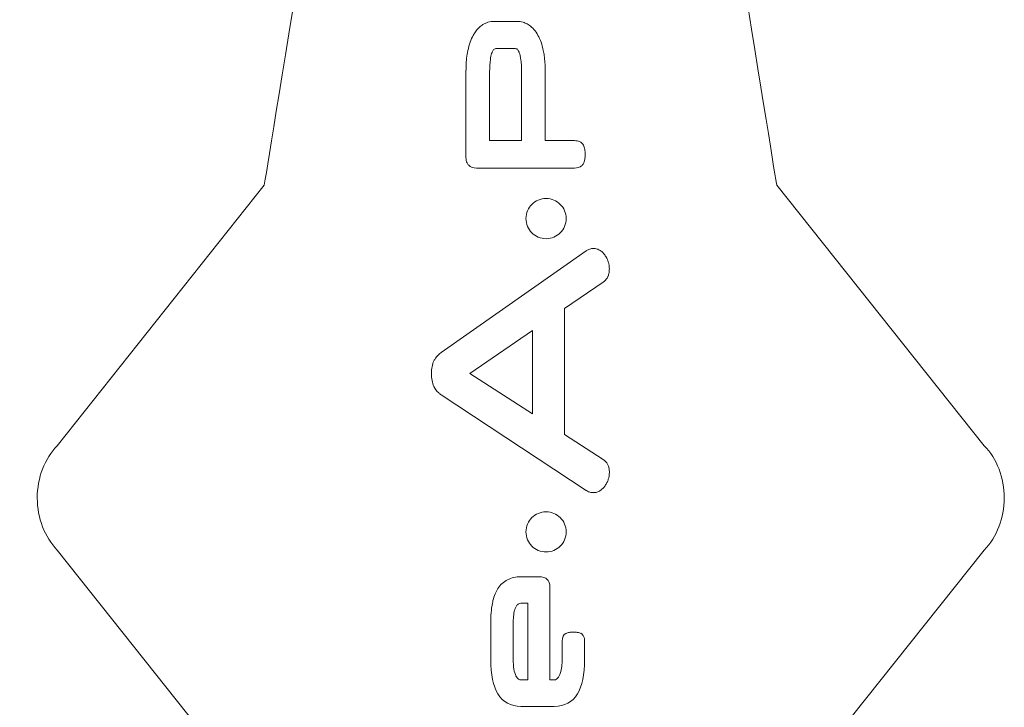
# Model space of a CAD drawing. Header units: inches. Extents: x -5.8 to 5.8, y -5.8 to 5.8.
# Tile 36 of 42: x 4.6 to 5.8, y -0.3 to 0.5. Entities that reach past the tile are written whole.
import ezdxf

# ---------------------------------------------------------------- set-up
doc = ezdxf.new("R2010")
doc.units = ezdxf.units.IN
doc.header["$MEASUREMENT"] = 0
doc.layers.add('VIEW_HATCHES', color=7, linetype='Continuous')

msp = doc.modelspace()

# ---------------------------------------------------------------- linework, layer by layer
at = {"layer": 'VIEW_HATCHES', "color": 4, "lineweight": 5}
for points in [[(2.1138, 0.9065), (2.1138, 0.9065), (0.9333, 1.8903), (0.9333, 1.8903), (0.9333, 1.8903), (0.8749, 1.9389), (0.841, 2.0109), (0.841, 2.0869), (0.841, 2.0869), (0.8409, 2.1629), (0.875, 2.2353), (0.9333, 2.284), (0.9333, 2.284), (0.9333, 2.284), (2.1138, 3.2677), (2.1138, 3.2677), (2.1138, 3.2677), (2.1138, 3.2677), (2.1138, 3.2677), (2.1138, 3.2677), (2.1138, 3.2677), (2.12, 3.2983), (2.4253, 4.8512), (2.5938, 5.6868), (2.5938, 5.6868), (2.6012, 5.7236), (2.6335, 5.75), (2.671, 5.75), (2.671, 5.75), (2.671, 5.75), (3.92, 5.75), (3.92, 5.75), (3.92, 5.75), (3.9575, 5.75), (3.9898, 5.7235), (3.9972, 5.6868), (3.9972, 5.6868), (4.2007, 4.6773), (4.471, 3.2983), (4.4772, 3.2677), (4.4772, 3.2677), (4.4772, 3.2677), (4.4772, 3.2677), (4.4772, 3.2677), (4.4772, 3.2677), (4.4772, 3.2677), (5.6577, 2.284), (5.6577, 2.284), (5.6577, 2.284), (5.7161, 2.2354), (5.7499, 2.1633), (5.75, 2.0874), (5.75, 2.0874), (5.7501, 2.0114), (5.716, 1.939), (5.6577, 1.8903), (5.6577, 1.8903), (5.6577, 1.8903), (4.4772, 0.9065), (4.4772, 0.9065), (4.4772, 0.9065), (4.4772, 0.9065), (4.4772, 0.9065), (4.4772, 0.9065), (4.4772, 0.9065), (4.471, 0.8759), (4.1554, -0.7278), (3.9972, -1.5126), (3.9972, -1.5126), (3.9898, -1.5493), (3.9575, -1.5757), (3.92, -1.5757), (3.92, -1.5757), (3.92, -1.5757), (2.6709, -1.5757), (2.6709, -1.5757), (2.6709, -1.5757), (2.6335, -1.5757), (2.6012, -1.5493), (2.5938, -1.5126), (2.5938, -1.5126), (2.3902, -0.5031), (2.1199, 0.8759), (2.1138, 0.9065), (2.1138, 0.9065), (2.1138, 0.9065), (2.1138, 0.9065), (2.1138, 0.9065)], [(5.4729, 0.3393), (5.4729, 0.3393), (5.7256, 0.0221), (5.7256, 0.0221), (5.7256, 0.0221), (5.7411, 0.0064), (5.75, -0.0168), (5.75, -0.0414), (5.75, -0.0414), (5.75, -0.0659), (5.741, -0.0892), (5.7256, -0.1049), (5.7256, -0.1049), (5.7256, -0.1049), (5.4729, -0.4221), (5.4729, -0.4221), (5.4729, -0.4221), (5.4729, -0.4221), (5.4729, -0.4221), (5.4729, -0.4221), (5.4729, -0.4221), (5.4713, -0.432), (5.3907, -0.9327), (5.3462, -1.2021), (5.3462, -1.2021), (5.3442, -1.214), (5.3357, -1.2225), (5.3258, -1.2225), (5.3258, -1.2225), (5.3258, -1.2225), (4.996, -1.2225), (4.996, -1.2225), (4.996, -1.2225), (4.9861, -1.2225), (4.9776, -1.2139), (4.9756, -1.2021), (4.9756, -1.2021), (4.9219, -0.8766), (4.8505, -0.4319), (4.8489, -0.4221), (4.8489, -0.4221), (4.8489, -0.4221), (4.8489, -0.4221), (4.8489, -0.4221), (4.8489, -0.4221), (4.8489, -0.4221), (4.5968, -0.1049), (4.5968, -0.1049), (4.5968, -0.1049), (4.5814, -0.0892), (4.5725, -0.066), (4.5724, -0.0414), (4.5724, -0.0414), (4.5724, -0.0169), (4.5814, 0.0064), (4.5968, 0.0221), (4.5968, 0.0221), (4.5968, 0.0221), (4.8489, 0.3393), (4.8489, 0.3393), (4.8489, 0.3393), (4.8489, 0.3393), (4.8489, 0.3393), (4.8489, 0.3393), (4.8489, 0.3393), (4.8505, 0.3492), (4.9339, 0.8663), (4.9756, 1.1193), (4.9756, 1.1193), (4.9776, 1.1312), (4.9861, 1.1397), (4.996, 1.1397), (4.996, 1.1397), (4.996, 1.1397), (5.3258, 1.1397), (5.3258, 1.1397), (5.3258, 1.1397), (5.3357, 1.1397), (5.3442, 1.1311), (5.3462, 1.1193), (5.3462, 1.1193), (5.3999, 0.7938), (5.4713, 0.3491), (5.4729, 0.3393), (5.4729, 0.3393), (5.4729, 0.3393), (5.4729, 0.3393), (5.4729, 0.3393)]]:
    msp.add_open_spline(points, degree=3, knots=[0, 0, 0, 0, 0.045455, 0.045455, 0.045455, 0.045455, 0.090909, 0.090909, 0.090909, 0.090909, 0.136364, 0.136364, 0.136364, 0.136364, 0.181818, 0.181818, 0.181818, 0.181818, 0.227273, 0.227273, 0.227273, 0.227273, 0.272727, 0.272727, 0.272727, 0.272727, 0.318182, 0.318182, 0.318182, 0.318182, 0.363636, 0.363636, 0.363636, 0.363636, 0.409091, 0.409091, 0.409091, 0.409091, 0.454545, 0.454545, 0.454545, 0.454545, 0.5, 0.5, 0.5, 0.5, 0.545455, 0.545455, 0.545455, 0.545455, 0.590909, 0.590909, 0.590909, 0.590909, 0.636364, 0.636364, 0.636364, 0.636364, 0.681818, 0.681818, 0.681818, 0.681818, 0.727273, 0.727273, 0.727273, 0.727273, 0.772727, 0.772727, 0.772727, 0.772727, 0.818182, 0.818182, 0.818182, 0.818182, 0.863636, 0.863636, 0.863636, 0.863636, 0.909091, 0.909091, 0.909091, 0.909091, 0.954545, 0.954545, 0.954545, 0.954545, 1, 1, 1, 1], dxfattribs=at)
at = {"layer": 'VIEW_HATCHES', "color": 3, "lineweight": 5}
for points, knots in [([(5.1074, 0.3602), (5.1074, 0.3602), (5.1074, 0.3602), (5.1074, 0.3602), (5.1074, 0.3602), (5.1074, 0.3602), (5.1074, 0.3602), (5.1074, 0.3602), (5.1074, 0.3602), (5.1034, 0.3602), (5.1002, 0.3614), (5.0979, 0.3637), (5.0979, 0.3637), (5.0971, 0.3645), (5.0965, 0.3655), (5.096, 0.3665), (5.096, 0.3665), (5.095, 0.3684), (5.0945, 0.3707), (5.0945, 0.3733), (5.0945, 0.3733), (5.0945, 0.3733), (5.0945, 0.4796), (5.0945, 0.4796), (5.0945, 0.4796), (5.0945, 0.4796), (5.0945, 0.4796), (5.0945, 0.4796), (5.0945, 0.4796), (5.0945, 0.4796), (5.0946, 0.4796), (5.0946, 0.4796), (5.0946, 0.4796), (5.0946, 0.484), (5.0947, 0.4882), (5.0951, 0.4921), (5.0951, 0.4921), (5.0952, 0.493), (5.0953, 0.4937), (5.0953, 0.494), (5.0953, 0.494), (5.0957, 0.4973), (5.0962, 0.5004), (5.0968, 0.5034), (5.0968, 0.5034), (5.0976, 0.507), (5.0985, 0.5103), (5.0995, 0.5134), (5.0995, 0.5134), (5.1006, 0.5165), (5.1019, 0.5194), (5.1033, 0.5219), (5.1033, 0.5219), (5.1033, 0.5219), (5.1033, 0.5219), (5.1033, 0.5219), (5.1033, 0.5219), (5.1033, 0.5219), (5.1033, 0.5219), (5.1033, 0.5219), (5.1033, 0.5219), (5.1036, 0.5225), (5.1041, 0.5232), (5.1046, 0.5241), (5.1046, 0.5241), (5.1051, 0.5248), (5.1055, 0.5255), (5.1059, 0.5261), (5.1059, 0.5261), (5.1083, 0.5295), (5.1111, 0.5322), (5.1142, 0.5344), (5.1142, 0.5344), (5.1142, 0.5344), (5.1142, 0.5344), (5.1142, 0.5344), (5.1142, 0.5344), (5.1142, 0.5344), (5.1143, 0.5344), (5.1143, 0.5344), (5.1143, 0.5344), (5.1143, 0.5344), (5.1143, 0.5344), (5.1143, 0.5344), (5.1143, 0.5344), (5.1154, 0.5351), (5.1165, 0.5358), (5.1177, 0.5364), (5.1177, 0.5364), (5.1188, 0.5369), (5.12, 0.5374), (5.1213, 0.5378), (5.1213, 0.5378), (5.1239, 0.5386), (5.1265, 0.5389), (5.1292, 0.5389), (5.1292, 0.5389), (5.1292, 0.5389), (5.1563, 0.5389), (5.1563, 0.5389), (5.1563, 0.5389), (5.1563, 0.5389), (5.1564, 0.5389), (5.1564, 0.5389), (5.1564, 0.5389), (5.1564, 0.5389), (5.1564, 0.5389), (5.1564, 0.5389), (5.1564, 0.5389), (5.1591, 0.5389), (5.1617, 0.5385), (5.1642, 0.5378), (5.1642, 0.5378), (5.165, 0.5375), (5.1658, 0.5372), (5.1667, 0.5369), (5.1667, 0.5369), (5.1683, 0.5362), (5.1698, 0.5354), (5.1713, 0.5344), (5.1713, 0.5344), (5.1756, 0.5314), (5.1792, 0.5273), (5.1822, 0.5219), (5.1822, 0.5219), (5.1836, 0.5194), (5.1849, 0.5165), (5.186, 0.5134), (5.186, 0.5134), (5.187, 0.5103), (5.188, 0.507), (5.1887, 0.5034), (5.1887, 0.5034), (5.1887, 0.5034), (5.1887, 0.5034), (5.1887, 0.5034), (5.1887, 0.5034), (5.189, 0.5022), (5.1892, 0.5012), (5.1893, 0.5003), (5.1893, 0.5003), (5.1895, 0.4994), (5.1896, 0.4984), (5.1898, 0.4972), (5.1898, 0.4972), (5.1906, 0.4917), (5.191, 0.4858), (5.191, 0.4796), (5.191, 0.4796), (5.191, 0.4796), (5.191, 0.3937), (5.191, 0.3937), (5.191, 0.3937), (5.191, 0.3937), (5.2266, 0.3937), (5.2266, 0.3937), (5.2266, 0.3937), (5.229, 0.3937), (5.2311, 0.3933), (5.2329, 0.3925), (5.2329, 0.3925), (5.235, 0.3916), (5.2365, 0.3901), (5.2375, 0.3882), (5.2375, 0.3882), (5.2383, 0.3868), (5.2389, 0.3851), (5.2392, 0.383), (5.2392, 0.383), (5.2396, 0.3812), (5.2397, 0.3791), (5.2397, 0.3769), (5.2397, 0.3769), (5.2397, 0.3747), (5.2396, 0.3726), (5.2392, 0.3708), (5.2392, 0.3708), (5.2389, 0.3688), (5.2383, 0.3671), (5.2375, 0.3657), (5.2375, 0.3657), (5.2375, 0.3657), (5.2375, 0.3657), (5.2375, 0.3657), (5.2375, 0.3657), (5.2373, 0.3652), (5.2369, 0.3647), (5.2365, 0.3642), (5.2365, 0.3642), (5.2361, 0.3637), (5.2357, 0.3632), (5.2353, 0.3629), (5.2353, 0.3629), (5.2331, 0.3611), (5.2303, 0.3602), (5.2266, 0.3602), (5.2266, 0.3602), (5.2266, 0.3602), (5.1074, 0.3602), (5.1074, 0.3602)], [0, 0, 0, 0, 0.02, 0.02, 0.02, 0.02, 0.04, 0.04, 0.04, 0.04, 0.06, 0.06, 0.06, 0.06, 0.08, 0.08, 0.08, 0.08, 0.1, 0.1, 0.1, 0.1, 0.12, 0.12, 0.12, 0.12, 0.14, 0.14, 0.14, 0.14, 0.16, 0.16, 0.16, 0.16, 0.18, 0.18, 0.18, 0.18, 0.2, 0.2, 0.2, 0.2, 0.22, 0.22, 0.22, 0.22, 0.24, 0.24, 0.24, 0.24, 0.26, 0.26, 0.26, 0.26, 0.28, 0.28, 0.28, 0.28, 0.3, 0.3, 0.3, 0.3, 0.32, 0.32, 0.32, 0.32, 0.34, 0.34, 0.34, 0.34, 0.36, 0.36, 0.36, 0.36, 0.38, 0.38, 0.38, 0.38, 0.4, 0.4, 0.4, 0.4, 0.42, 0.42, 0.42, 0.42, 0.44, 0.44, 0.44, 0.44, 0.46, 0.46, 0.46, 0.46, 0.48, 0.48, 0.48, 0.48, 0.5, 0.5, 0.5, 0.5, 0.52, 0.52, 0.52, 0.52, 0.54, 0.54, 0.54, 0.54, 0.56, 0.56, 0.56, 0.56, 0.58, 0.58, 0.58, 0.58, 0.6, 0.6, 0.6, 0.6, 0.62, 0.62, 0.62, 0.62, 0.64, 0.64, 0.64, 0.64, 0.66, 0.66, 0.66, 0.66, 0.68, 0.68, 0.68, 0.68, 0.7, 0.7, 0.7, 0.7, 0.72, 0.72, 0.72, 0.72, 0.74, 0.74, 0.74, 0.74, 0.76, 0.76, 0.76, 0.76, 0.78, 0.78, 0.78, 0.78, 0.8, 0.8, 0.8, 0.8, 0.82, 0.82, 0.82, 0.82, 0.84, 0.84, 0.84, 0.84, 0.86, 0.86, 0.86, 0.86, 0.88, 0.88, 0.88, 0.88, 0.9, 0.9, 0.9, 0.9, 0.92, 0.92, 0.92, 0.92, 0.94, 0.94, 0.94, 0.94, 0.96, 0.96, 0.96, 0.96, 0.98, 0.98, 0.98, 0.98, 1, 1, 1, 1]), ([(5.1233, 0.3937), (5.1233, 0.3937), (5.1622, 0.3937), (5.1622, 0.3937), (5.1622, 0.3937), (5.1622, 0.3937), (5.1622, 0.4773), (5.1622, 0.4773), (5.1622, 0.4773), (5.1622, 0.4835), (5.1619, 0.4886), (5.1613, 0.4925), (5.1613, 0.4925), (5.161, 0.4945), (5.1607, 0.4962), (5.1603, 0.4978), (5.1603, 0.4978), (5.1599, 0.4992), (5.1595, 0.5005), (5.1591, 0.5015), (5.1591, 0.5015), (5.1584, 0.5033), (5.1576, 0.5044), (5.1568, 0.5049), (5.1568, 0.5049), (5.1565, 0.5052), (5.1561, 0.5054), (5.1557, 0.5055), (5.1557, 0.5055), (5.1553, 0.5056), (5.1549, 0.5057), (5.1545, 0.5057), (5.1545, 0.5057), (5.1545, 0.5057), (5.131, 0.5057), (5.131, 0.5057), (5.131, 0.5057), (5.1303, 0.5057), (5.1295, 0.5054), (5.1287, 0.5049), (5.1287, 0.5049), (5.1284, 0.5047), (5.128, 0.5043), (5.1277, 0.5039), (5.1277, 0.5039), (5.1273, 0.5033), (5.1268, 0.5025), (5.1264, 0.5016), (5.1264, 0.5016), (5.1264, 0.5016), (5.1264, 0.5016), (5.1264, 0.5016), (5.1264, 0.5016), (5.1264, 0.5016), (5.1264, 0.5015), (5.1264, 0.5015), (5.1264, 0.5015), (5.1264, 0.5015), (5.1264, 0.5015), (5.1264, 0.5015), (5.1264, 0.5015), (5.1264, 0.5015), (5.1264, 0.5015), (5.1264, 0.5015), (5.1264, 0.5015), (5.1264, 0.5015), (5.1264, 0.5015), (5.1264, 0.5015), (5.1264, 0.5015), (5.1264, 0.5015), (5.1264, 0.5015), (5.1264, 0.5015), (5.1264, 0.5015), (5.1263, 0.5013), (5.1262, 0.501), (5.1261, 0.5006), (5.1261, 0.5006), (5.126, 0.5004), (5.1259, 0.5), (5.1257, 0.4996), (5.1257, 0.4996), (5.1257, 0.4996), (5.1257, 0.4996), (5.1257, 0.4996), (5.1257, 0.4996), (5.1251, 0.4977), (5.1246, 0.4953), (5.1242, 0.4925), (5.1242, 0.4925), (5.1236, 0.4886), (5.1233, 0.4835), (5.1233, 0.4773), (5.1233, 0.4773), (5.1233, 0.4773), (5.1233, 0.3937), (5.1233, 0.3937)], [0, 0, 0, 0, 0.041667, 0.041667, 0.041667, 0.041667, 0.083333, 0.083333, 0.083333, 0.083333, 0.125, 0.125, 0.125, 0.125, 0.166667, 0.166667, 0.166667, 0.166667, 0.208333, 0.208333, 0.208333, 0.208333, 0.25, 0.25, 0.25, 0.25, 0.291667, 0.291667, 0.291667, 0.291667, 0.333333, 0.333333, 0.333333, 0.333333, 0.375, 0.375, 0.375, 0.375, 0.416667, 0.416667, 0.416667, 0.416667, 0.458333, 0.458333, 0.458333, 0.458333, 0.5, 0.5, 0.5, 0.5, 0.541667, 0.541667, 0.541667, 0.541667, 0.583333, 0.583333, 0.583333, 0.583333, 0.625, 0.625, 0.625, 0.625, 0.666667, 0.666667, 0.666667, 0.666667, 0.708333, 0.708333, 0.708333, 0.708333, 0.75, 0.75, 0.75, 0.75, 0.791667, 0.791667, 0.791667, 0.791667, 0.833333, 0.833333, 0.833333, 0.833333, 0.875, 0.875, 0.875, 0.875, 0.916667, 0.916667, 0.916667, 0.916667, 0.958333, 0.958333, 0.958333, 0.958333, 1, 1, 1, 1]), ([(5.1675, 0.2988), (5.1675, 0.2988), (5.1675, 0.2988), (5.1675, 0.2988), (5.1675, 0.2988), (5.1675, 0.2988), (5.1676, 0.2988), (5.1676, 0.2988), (5.1676, 0.2988), (5.1676, 0.3055), (5.1703, 0.3117), (5.1747, 0.3161), (5.1747, 0.3161), (5.1747, 0.3161), (5.1747, 0.3161), (5.1747, 0.3161), (5.1747, 0.3161), (5.1791, 0.3205), (5.1853, 0.3232), (5.192, 0.3232), (5.192, 0.3232), (5.192, 0.3232), (5.192, 0.3233), (5.192, 0.3233), (5.192, 0.3233), (5.192, 0.3233), (5.192, 0.3233), (5.192, 0.3233), (5.192, 0.3233), (5.192, 0.3233), (5.192, 0.3233), (5.192, 0.3233), (5.192, 0.3233), (5.192, 0.3233), (5.192, 0.3232), (5.192, 0.3232), (5.192, 0.3232), (5.1988, 0.3232), (5.2049, 0.3205), (5.2093, 0.3161), (5.2093, 0.3161), (5.2093, 0.3161), (5.2093, 0.3161), (5.2093, 0.3161), (5.2093, 0.3161), (5.2138, 0.3117), (5.2165, 0.3055), (5.2165, 0.2988), (5.2165, 0.2988), (5.2165, 0.2988), (5.2165, 0.2988), (5.2165, 0.2988), (5.2165, 0.2988), (5.2165, 0.2988), (5.2165, 0.2988), (5.2165, 0.2988), (5.2165, 0.2988), (5.2165, 0.2988), (5.2165, 0.2988), (5.2165, 0.2988), (5.2165, 0.2988), (5.2165, 0.2988), (5.2165, 0.2988), (5.2165, 0.2988), (5.2165, 0.2988), (5.2165, 0.292), (5.2138, 0.2859), (5.2093, 0.2815), (5.2093, 0.2815), (5.2049, 0.277), (5.1988, 0.2743), (5.192, 0.2743), (5.192, 0.2743), (5.192, 0.2743), (5.192, 0.2743), (5.192, 0.2743), (5.192, 0.2743), (5.192, 0.2743), (5.192, 0.2743), (5.192, 0.2743), (5.192, 0.2743), (5.192, 0.2743), (5.192, 0.2743), (5.192, 0.2743), (5.192, 0.2743), (5.192, 0.2743), (5.192, 0.2743), (5.192, 0.2743), (5.192, 0.2743), (5.1853, 0.2743), (5.1791, 0.277), (5.1747, 0.2815), (5.1747, 0.2815), (5.1703, 0.2859), (5.1676, 0.292), (5.1676, 0.2988), (5.1676, 0.2988), (5.1676, 0.2988), (5.1675, 0.2988), (5.1675, 0.2988), (5.1675, 0.2988), (5.1675, 0.2988), (5.1675, 0.2988), (5.1675, 0.2988)], [0, 0, 0, 0, 0.038462, 0.038462, 0.038462, 0.038462, 0.076923, 0.076923, 0.076923, 0.076923, 0.115385, 0.115385, 0.115385, 0.115385, 0.153846, 0.153846, 0.153846, 0.153846, 0.192308, 0.192308, 0.192308, 0.192308, 0.230769, 0.230769, 0.230769, 0.230769, 0.269231, 0.269231, 0.269231, 0.269231, 0.307692, 0.307692, 0.307692, 0.307692, 0.346154, 0.346154, 0.346154, 0.346154, 0.384615, 0.384615, 0.384615, 0.384615, 0.423077, 0.423077, 0.423077, 0.423077, 0.461538, 0.461538, 0.461538, 0.461538, 0.5, 0.5, 0.5, 0.5, 0.538462, 0.538462, 0.538462, 0.538462, 0.576923, 0.576923, 0.576923, 0.576923, 0.615385, 0.615385, 0.615385, 0.615385, 0.653846, 0.653846, 0.653846, 0.653846, 0.692308, 0.692308, 0.692308, 0.692308, 0.730769, 0.730769, 0.730769, 0.730769, 0.769231, 0.769231, 0.769231, 0.769231, 0.807692, 0.807692, 0.807692, 0.807692, 0.846154, 0.846154, 0.846154, 0.846154, 0.884615, 0.884615, 0.884615, 0.884615, 0.923077, 0.923077, 0.923077, 0.923077, 0.961538, 0.961538, 0.961538, 0.961538, 1, 1, 1, 1]), ([(5.0524, 0.1101), (5.0524, 0.1131), (5.0527, 0.1158), (5.0532, 0.1184), (5.0532, 0.1184), (5.0537, 0.121), (5.0544, 0.1234), (5.0554, 0.1254), (5.0554, 0.1254), (5.0554, 0.1254), (5.0554, 0.1254), (5.0554, 0.1254), (5.0554, 0.1254), (5.0554, 0.1254), (5.0554, 0.1254), (5.0554, 0.1254), (5.0554, 0.1254), (5.0557, 0.126), (5.056, 0.1265), (5.0564, 0.1271), (5.0564, 0.1271), (5.0567, 0.1278), (5.0571, 0.1284), (5.0574, 0.1288), (5.0574, 0.1288), (5.0592, 0.1315), (5.0615, 0.1338), (5.0642, 0.1357), (5.0642, 0.1357), (5.0642, 0.1357), (5.0642, 0.1357), (5.0642, 0.1357), (5.0642, 0.1357), (5.0642, 0.1357), (5.2409, 0.2596), (5.2409, 0.2596), (5.2409, 0.2596), (5.2409, 0.2596), (5.241, 0.2597), (5.241, 0.2597), (5.241, 0.2597), (5.2424, 0.2605), (5.2438, 0.2612), (5.2453, 0.2616), (5.2453, 0.2616), (5.2468, 0.2621), (5.2483, 0.2624), (5.2498, 0.2624), (5.2498, 0.2624), (5.2513, 0.2624), (5.2527, 0.2621), (5.2541, 0.2617), (5.2541, 0.2617), (5.2555, 0.2613), (5.2568, 0.2606), (5.2581, 0.2598), (5.2581, 0.2598), (5.2593, 0.259), (5.2604, 0.2581), (5.2614, 0.2571), (5.2614, 0.2571), (5.2614, 0.2571), (5.2614, 0.2571), (5.2614, 0.2571), (5.2614, 0.2571), (5.2624, 0.2561), (5.2633, 0.255), (5.2642, 0.2538), (5.2642, 0.2538), (5.2642, 0.2538), (5.2642, 0.2537), (5.2642, 0.2537), (5.2642, 0.2537), (5.2642, 0.2537), (5.2642, 0.2536), (5.2642, 0.2536), (5.2642, 0.2536), (5.2642, 0.2536), (5.2642, 0.2536), (5.2642, 0.2536), (5.2642, 0.2536), (5.2645, 0.2533), (5.2647, 0.253), (5.2648, 0.2527), (5.2648, 0.2527), (5.2649, 0.2526), (5.2651, 0.2522), (5.2654, 0.2517), (5.2654, 0.2517), (5.2654, 0.2517), (5.2654, 0.2517), (5.2654, 0.2517), (5.2654, 0.2517), (5.2664, 0.25), (5.2672, 0.248), (5.2678, 0.246), (5.2678, 0.246), (5.2678, 0.246), (5.2678, 0.246), (5.2678, 0.246), (5.2678, 0.246), (5.2679, 0.2456), (5.268, 0.2452), (5.2682, 0.2448), (5.2682, 0.2448), (5.2682, 0.2448), (5.2682, 0.2448), (5.2682, 0.2448), (5.2682, 0.2448), (5.2683, 0.2443), (5.2684, 0.2439), (5.2685, 0.2435), (5.2685, 0.2435), (5.2685, 0.2435), (5.2684, 0.2435), (5.2684, 0.2435), (5.2684, 0.2435), (5.2689, 0.2414), (5.2691, 0.2394), (5.2691, 0.2374), (5.2691, 0.2374), (5.2691, 0.2374), (5.2691, 0.2374), (5.2691, 0.2374), (5.2691, 0.2374), (5.2691, 0.2358), (5.269, 0.2343), (5.2687, 0.2328), (5.2687, 0.2328), (5.2685, 0.2314), (5.2681, 0.23), (5.2675, 0.2287), (5.2675, 0.2287), (5.2675, 0.2287), (5.2675, 0.2287), (5.2675, 0.2287), (5.2675, 0.2287), (5.2675, 0.2287), (5.2675, 0.2287), (5.2675, 0.2287), (5.2675, 0.2287), (5.2675, 0.2287), (5.2675, 0.2287), (5.2675, 0.2287), (5.2675, 0.2287), (5.2675, 0.2287), (5.2675, 0.2286), (5.2675, 0.2286), (5.2675, 0.2286), (5.2675, 0.2286), (5.2675, 0.2286), (5.2675, 0.2286), (5.2675, 0.2286), (5.2674, 0.2282), (5.2672, 0.2278), (5.267, 0.2275), (5.267, 0.2275), (5.267, 0.2275), (5.267, 0.2274), (5.267, 0.2274), (5.267, 0.2274), (5.2668, 0.227), (5.2666, 0.2267), (5.2663, 0.2263), (5.2663, 0.2263), (5.2652, 0.2245), (5.2636, 0.2228), (5.2617, 0.2214), (5.2617, 0.2214), (5.2617, 0.2214), (5.2616, 0.2214), (5.2616, 0.2214), (5.2616, 0.2214), (5.2616, 0.2214), (5.2146, 0.1891), (5.2146, 0.1891), (5.2146, 0.1891), (5.2146, 0.1891), (5.2146, 0.0357), (5.2146, 0.0357), (5.2146, 0.0357), (5.2146, 0.0357), (5.2615, 0.0055), (5.2615, 0.0055), (5.2615, 0.0055), (5.2615, 0.0055), (5.2615, 0.0055), (5.2615, 0.0055), (5.2615, 0.0055), (5.2615, 0.0055), (5.2615, 0.0055), (5.2615, 0.0055), (5.2615, 0.0055), (5.262, 0.0052), (5.2624, 0.0049), (5.2626, 0.0047), (5.2626, 0.0047), (5.263, 0.0044), (5.2634, 0.0041), (5.2637, 0.0039), (5.2637, 0.0039), (5.2654, 0.0023), (5.2667, 0.0004), (5.2676, -0.0018), (5.2676, -0.0018), (5.2681, -0.0031), (5.2685, -0.0045), (5.2688, -0.006), (5.2688, -0.006), (5.269, -0.0074), (5.2692, -0.0089), (5.2692, -0.0103), (5.2692, -0.0103), (5.2692, -0.0103), (5.2692, -0.0103), (5.2692, -0.0103), (5.2692, -0.0103), (5.2692, -0.0103), (5.2691, -0.0103), (5.2691, -0.0103), (5.2691, -0.0103), (5.2691, -0.0117), (5.269, -0.0131), (5.2688, -0.0145), (5.2688, -0.0145), (5.2688, -0.0146), (5.2687, -0.0148), (5.2687, -0.0151), (5.2687, -0.0151), (5.2687, -0.0151), (5.2687, -0.0151), (5.2687, -0.0151), (5.2687, -0.0151), (5.2685, -0.0163), (5.2682, -0.0175), (5.2678, -0.0186), (5.2678, -0.0186), (5.2674, -0.0201), (5.2668, -0.0214), (5.2662, -0.0228), (5.2662, -0.0228), (5.2655, -0.0241), (5.2648, -0.0254), (5.264, -0.0265), (5.264, -0.0265), (5.2631, -0.0277), (5.2622, -0.0288), (5.2612, -0.0298), (5.2612, -0.0298), (5.2612, -0.0298), (5.2612, -0.0298), (5.2612, -0.0298), (5.2612, -0.0298), (5.2602, -0.0308), (5.2592, -0.0317), (5.2581, -0.0324), (5.2581, -0.0324), (5.2568, -0.0333), (5.2554, -0.0339), (5.254, -0.0344), (5.254, -0.0344), (5.254, -0.0344), (5.254, -0.0344), (5.254, -0.0344), (5.254, -0.0344), (5.2526, -0.0348), (5.2511, -0.035), (5.2496, -0.035), (5.2496, -0.035), (5.2496, -0.035), (5.2496, -0.035), (5.2496, -0.035), (5.2496, -0.035), (5.2496, -0.035), (5.2496, -0.035), (5.2496, -0.035), (5.2496, -0.035), (5.2482, -0.035), (5.2467, -0.0348), (5.2453, -0.0343), (5.2453, -0.0343), (5.2448, -0.0341), (5.2443, -0.034), (5.2439, -0.0338), (5.2439, -0.0338), (5.2439, -0.0338), (5.2439, -0.0338), (5.2439, -0.0338), (5.2439, -0.0338), (5.243, -0.0334), (5.2421, -0.033), (5.2412, -0.0324), (5.2412, -0.0324), (5.2412, -0.0324), (5.241, -0.0323), (5.241, -0.0323), (5.241, -0.0323), (5.241, -0.0323), (5.0644, 0.0841), (5.0644, 0.0841), (5.0644, 0.0841), (5.0644, 0.0841), (5.0644, 0.0841), (5.0644, 0.0841), (5.0644, 0.0841), (5.0644, 0.0841), (5.0643, 0.0841), (5.0643, 0.0841), (5.0643, 0.0841), (5.0638, 0.0845), (5.0632, 0.0848), (5.0628, 0.0852), (5.0628, 0.0852), (5.0622, 0.0856), (5.0617, 0.086), (5.0613, 0.0864), (5.0613, 0.0864), (5.0588, 0.0886), (5.0569, 0.0913), (5.0554, 0.0944), (5.0554, 0.0944), (5.0544, 0.0965), (5.0537, 0.0989), (5.0532, 0.1016), (5.0532, 0.1016), (5.0527, 0.1042), (5.0524, 0.1071), (5.0524, 0.1101)], [0, 0, 0, 0, 0.012195, 0.012195, 0.012195, 0.012195, 0.02439, 0.02439, 0.02439, 0.02439, 0.036585, 0.036585, 0.036585, 0.036585, 0.04878, 0.04878, 0.04878, 0.04878, 0.060976, 0.060976, 0.060976, 0.060976, 0.073171, 0.073171, 0.073171, 0.073171, 0.085366, 0.085366, 0.085366, 0.085366, 0.097561, 0.097561, 0.097561, 0.097561, 0.109756, 0.109756, 0.109756, 0.109756, 0.121951, 0.121951, 0.121951, 0.121951, 0.134146, 0.134146, 0.134146, 0.134146, 0.146341, 0.146341, 0.146341, 0.146341, 0.158537, 0.158537, 0.158537, 0.158537, 0.170732, 0.170732, 0.170732, 0.170732, 0.182927, 0.182927, 0.182927, 0.182927, 0.195122, 0.195122, 0.195122, 0.195122, 0.207317, 0.207317, 0.207317, 0.207317, 0.219512, 0.219512, 0.219512, 0.219512, 0.231707, 0.231707, 0.231707, 0.231707, 0.243902, 0.243902, 0.243902, 0.243902, 0.256098, 0.256098, 0.256098, 0.256098, 0.268293, 0.268293, 0.268293, 0.268293, 0.280488, 0.280488, 0.280488, 0.280488, 0.292683, 0.292683, 0.292683, 0.292683, 0.304878, 0.304878, 0.304878, 0.304878, 0.317073, 0.317073, 0.317073, 0.317073, 0.329268, 0.329268, 0.329268, 0.329268, 0.341463, 0.341463, 0.341463, 0.341463, 0.353659, 0.353659, 0.353659, 0.353659, 0.365854, 0.365854, 0.365854, 0.365854, 0.378049, 0.378049, 0.378049, 0.378049, 0.390244, 0.390244, 0.390244, 0.390244, 0.402439, 0.402439, 0.402439, 0.402439, 0.414634, 0.414634, 0.414634, 0.414634, 0.426829, 0.426829, 0.426829, 0.426829, 0.439024, 0.439024, 0.439024, 0.439024, 0.45122, 0.45122, 0.45122, 0.45122, 0.463415, 0.463415, 0.463415, 0.463415, 0.47561, 0.47561, 0.47561, 0.47561, 0.487805, 0.487805, 0.487805, 0.487805, 0.5, 0.5, 0.5, 0.5, 0.512195, 0.512195, 0.512195, 0.512195, 0.52439, 0.52439, 0.52439, 0.52439, 0.536585, 0.536585, 0.536585, 0.536585, 0.54878, 0.54878, 0.54878, 0.54878, 0.560976, 0.560976, 0.560976, 0.560976, 0.573171, 0.573171, 0.573171, 0.573171, 0.585366, 0.585366, 0.585366, 0.585366, 0.597561, 0.597561, 0.597561, 0.597561, 0.609756, 0.609756, 0.609756, 0.609756, 0.621951, 0.621951, 0.621951, 0.621951, 0.634146, 0.634146, 0.634146, 0.634146, 0.646341, 0.646341, 0.646341, 0.646341, 0.658537, 0.658537, 0.658537, 0.658537, 0.670732, 0.670732, 0.670732, 0.670732, 0.682927, 0.682927, 0.682927, 0.682927, 0.695122, 0.695122, 0.695122, 0.695122, 0.707317, 0.707317, 0.707317, 0.707317, 0.719512, 0.719512, 0.719512, 0.719512, 0.731707, 0.731707, 0.731707, 0.731707, 0.743902, 0.743902, 0.743902, 0.743902, 0.756098, 0.756098, 0.756098, 0.756098, 0.768293, 0.768293, 0.768293, 0.768293, 0.780488, 0.780488, 0.780488, 0.780488, 0.792683, 0.792683, 0.792683, 0.792683, 0.804878, 0.804878, 0.804878, 0.804878, 0.817073, 0.817073, 0.817073, 0.817073, 0.829268, 0.829268, 0.829268, 0.829268, 0.841463, 0.841463, 0.841463, 0.841463, 0.853659, 0.853659, 0.853659, 0.853659, 0.865854, 0.865854, 0.865854, 0.865854, 0.878049, 0.878049, 0.878049, 0.878049, 0.890244, 0.890244, 0.890244, 0.890244, 0.902439, 0.902439, 0.902439, 0.902439, 0.914634, 0.914634, 0.914634, 0.914634, 0.926829, 0.926829, 0.926829, 0.926829, 0.939024, 0.939024, 0.939024, 0.939024, 0.95122, 0.95122, 0.95122, 0.95122, 0.963415, 0.963415, 0.963415, 0.963415, 0.97561, 0.97561, 0.97561, 0.97561, 0.987805, 0.987805, 0.987805, 0.987805, 1, 1, 1, 1]), ([(5.1754, 0.0608), (5.1754, 0.0608), (5.1754, 0.1623), (5.1754, 0.1623), (5.1754, 0.1623), (5.1754, 0.1623), (5.099, 0.1102), (5.099, 0.1102), (5.099, 0.1102), (5.099, 0.1102), (5.1754, 0.0608), (5.1754, 0.0608)], [0, 0, 0, 0, 0.333333, 0.333333, 0.333333, 0.333333, 0.666667, 0.666667, 0.666667, 0.666667, 1, 1, 1, 1]), ([(5.1676, -0.0827), (5.1676, -0.0827), (5.1676, -0.0827), (5.1676, -0.0827), (5.1676, -0.0827), (5.1676, -0.0827), (5.1676, -0.0827), (5.1676, -0.0827), (5.1676, -0.0827), (5.1676, -0.076), (5.1703, -0.0698), (5.1747, -0.0654), (5.1747, -0.0654), (5.1747, -0.0654), (5.1748, -0.0654), (5.1748, -0.0654), (5.1748, -0.0654), (5.1792, -0.061), (5.1853, -0.0583), (5.192, -0.0583), (5.192, -0.0583), (5.192, -0.0583), (5.192, -0.0582), (5.192, -0.0582), (5.192, -0.0582), (5.192, -0.0582), (5.1921, -0.0582), (5.1921, -0.0582), (5.1921, -0.0582), (5.1921, -0.0582), (5.1921, -0.0582), (5.1921, -0.0582), (5.1921, -0.0582), (5.1921, -0.0582), (5.1921, -0.0583), (5.1921, -0.0583), (5.1921, -0.0583), (5.1988, -0.0583), (5.2049, -0.061), (5.2094, -0.0654), (5.2094, -0.0654), (5.2094, -0.0654), (5.2094, -0.0654), (5.2094, -0.0654), (5.2094, -0.0654), (5.2138, -0.0698), (5.2165, -0.076), (5.2165, -0.0827), (5.2165, -0.0827), (5.2165, -0.0827), (5.2166, -0.0827), (5.2166, -0.0827), (5.2166, -0.0827), (5.2166, -0.0827), (5.2166, -0.0827), (5.2166, -0.0827), (5.2166, -0.0827), (5.2166, -0.0827), (5.2166, -0.0827), (5.2166, -0.0827), (5.2166, -0.0827), (5.2166, -0.0827), (5.2165, -0.0827), (5.2165, -0.0827), (5.2165, -0.0827), (5.2165, -0.0895), (5.2138, -0.0956), (5.2094, -0.1001), (5.2094, -0.1001), (5.2049, -0.1045), (5.1988, -0.1072), (5.1921, -0.1072), (5.1921, -0.1072), (5.1921, -0.1072), (5.1921, -0.1072), (5.1921, -0.1072), (5.1921, -0.1072), (5.1921, -0.1072), (5.1921, -0.1072), (5.1921, -0.1072), (5.1921, -0.1072), (5.1921, -0.1072), (5.1921, -0.1072), (5.1921, -0.1072), (5.1921, -0.1072), (5.1921, -0.1072), (5.1921, -0.1072), (5.1921, -0.1072), (5.1921, -0.1072), (5.1853, -0.1072), (5.1792, -0.1045), (5.1747, -0.1), (5.1747, -0.1), (5.1703, -0.0956), (5.1676, -0.0895), (5.1676, -0.0828), (5.1676, -0.0828), (5.1676, -0.0828), (5.1676, -0.0828), (5.1676, -0.0828), (5.1676, -0.0828), (5.1676, -0.0828), (5.1676, -0.0827), (5.1676, -0.0827)], [0, 0, 0, 0, 0.038462, 0.038462, 0.038462, 0.038462, 0.076923, 0.076923, 0.076923, 0.076923, 0.115385, 0.115385, 0.115385, 0.115385, 0.153846, 0.153846, 0.153846, 0.153846, 0.192308, 0.192308, 0.192308, 0.192308, 0.230769, 0.230769, 0.230769, 0.230769, 0.269231, 0.269231, 0.269231, 0.269231, 0.307692, 0.307692, 0.307692, 0.307692, 0.346154, 0.346154, 0.346154, 0.346154, 0.384615, 0.384615, 0.384615, 0.384615, 0.423077, 0.423077, 0.423077, 0.423077, 0.461538, 0.461538, 0.461538, 0.461538, 0.5, 0.5, 0.5, 0.5, 0.538462, 0.538462, 0.538462, 0.538462, 0.576923, 0.576923, 0.576923, 0.576923, 0.615385, 0.615385, 0.615385, 0.615385, 0.653846, 0.653846, 0.653846, 0.653846, 0.692308, 0.692308, 0.692308, 0.692308, 0.730769, 0.730769, 0.730769, 0.730769, 0.769231, 0.769231, 0.769231, 0.769231, 0.807692, 0.807692, 0.807692, 0.807692, 0.846154, 0.846154, 0.846154, 0.846154, 0.884615, 0.884615, 0.884615, 0.884615, 0.923077, 0.923077, 0.923077, 0.923077, 0.961538, 0.961538, 0.961538, 0.961538, 1, 1, 1, 1]), ([(5.1968, -0.263), (5.1968, -0.263), (5.2021, -0.263), (5.2021, -0.263), (5.2021, -0.263), (5.2021, -0.263), (5.2022, -0.263), (5.2022, -0.263), (5.2022, -0.263), (5.2022, -0.263), (5.2022, -0.263), (5.2022, -0.263), (5.2022, -0.263), (5.2031, -0.263), (5.204, -0.2627), (5.2048, -0.262), (5.2048, -0.262), (5.2052, -0.2618), (5.2055, -0.2615), (5.2059, -0.2611), (5.2059, -0.2611), (5.2066, -0.2603), (5.2074, -0.2593), (5.2081, -0.258), (5.2081, -0.258), (5.2081, -0.258), (5.2081, -0.258), (5.2081, -0.258), (5.2081, -0.258), (5.2081, -0.258), (5.2081, -0.258), (5.2081, -0.258), (5.2081, -0.258), (5.2081, -0.258), (5.2081, -0.258), (5.2081, -0.258), (5.2081, -0.258), (5.2081, -0.258), (5.2081, -0.258), (5.2081, -0.258), (5.2081, -0.258), (5.2081, -0.258), (5.2081, -0.258), (5.2081, -0.258), (5.2081, -0.258), (5.2084, -0.2575), (5.2087, -0.2569), (5.2089, -0.2563), (5.2089, -0.2563), (5.2092, -0.2556), (5.2095, -0.2549), (5.2097, -0.2542), (5.2097, -0.2542), (5.2109, -0.2501), (5.2116, -0.2444), (5.2116, -0.2372), (5.2116, -0.2372), (5.2116, -0.2372), (5.2116, -0.2372), (5.2116, -0.2372), (5.2116, -0.2372), (5.2116, -0.2372), (5.2116, -0.2157), (5.2116, -0.2157), (5.2116, -0.2157), (5.2116, -0.2111), (5.2131, -0.208), (5.2162, -0.2064), (5.2162, -0.2064), (5.2174, -0.2058), (5.2188, -0.2053), (5.2204, -0.2051), (5.2204, -0.2051), (5.2218, -0.2048), (5.2234, -0.2047), (5.2252, -0.2047), (5.2252, -0.2047), (5.2252, -0.2047), (5.2252, -0.2047), (5.2252, -0.2047), (5.2252, -0.2047), (5.2252, -0.2047), (5.2252, -0.2047), (5.2252, -0.2047), (5.2252, -0.2047), (5.2271, -0.2047), (5.2287, -0.2048), (5.2301, -0.2051), (5.2301, -0.2051), (5.2306, -0.2051), (5.2311, -0.2052), (5.2315, -0.2054), (5.2315, -0.2054), (5.2324, -0.2056), (5.2334, -0.2059), (5.2342, -0.2064), (5.2342, -0.2064), (5.2342, -0.2064), (5.2342, -0.2063), (5.2342, -0.2063), (5.2342, -0.2063), (5.2359, -0.2072), (5.2372, -0.2086), (5.238, -0.2104), (5.238, -0.2104), (5.2387, -0.2119), (5.239, -0.2136), (5.239, -0.2157), (5.239, -0.2157), (5.239, -0.2157), (5.239, -0.2157), (5.239, -0.2157), (5.239, -0.2157), (5.239, -0.2157), (5.239, -0.238), (5.239, -0.238), (5.239, -0.238), (5.239, -0.238), (5.239, -0.238), (5.239, -0.238), (5.239, -0.238), (5.239, -0.2565), (5.2361, -0.2705), (5.2302, -0.28), (5.2302, -0.28), (5.224, -0.2902), (5.2146, -0.2953), (5.2021, -0.2953), (5.2021, -0.2953), (5.2021, -0.2953), (5.1615, -0.2953), (5.1615, -0.2953), (5.1615, -0.2953), (5.1615, -0.2953), (5.1615, -0.2953), (5.1615, -0.2953), (5.1615, -0.2953), (5.1615, -0.2953), (5.1615, -0.2953), (5.1615, -0.2953), (5.1615, -0.2953), (5.149, -0.2953), (5.1396, -0.2902), (5.1334, -0.28), (5.1334, -0.28), (5.1275, -0.2705), (5.1246, -0.2565), (5.1246, -0.238), (5.1246, -0.238), (5.1246, -0.238), (5.1246, -0.238), (5.1246, -0.238), (5.1246, -0.238), (5.1246, -0.238), (5.1246, -0.238), (5.1246, -0.238), (5.1246, -0.238), (5.1246, -0.238), (5.1246, -0.238), (5.1246, -0.238), (5.1246, -0.238), (5.1246, -0.238), (5.1246, -0.1947), (5.1246, -0.1947), (5.1246, -0.1947), (5.1246, -0.1947), (5.1246, -0.1947), (5.1246, -0.1947), (5.1246, -0.1947), (5.1246, -0.1947), (5.1246, -0.1947), (5.1246, -0.1947), (5.1246, -0.1947), (5.1246, -0.1947), (5.1246, -0.1947), (5.1246, -0.1947), (5.1246, -0.1947), (5.1246, -0.185), (5.1253, -0.1767), (5.1267, -0.1697), (5.1267, -0.1697), (5.1269, -0.1686), (5.1272, -0.1674), (5.1274, -0.1663), (5.1274, -0.1663), (5.1289, -0.1605), (5.1308, -0.1557), (5.1333, -0.1518), (5.1333, -0.1518), (5.1333, -0.1518), (5.1334, -0.1518), (5.1334, -0.1518), (5.1334, -0.1518), (5.1334, -0.1518), (5.1334, -0.1517), (5.1334, -0.1517), (5.1334, -0.1517), (5.1334, -0.1517), (5.1334, -0.1518), (5.1334, -0.1518), (5.1334, -0.1518), (5.1349, -0.1494), (5.1366, -0.1473), (5.1386, -0.1455), (5.1386, -0.1455), (5.1406, -0.1437), (5.1428, -0.1422), (5.1452, -0.141), (5.1452, -0.141), (5.1499, -0.1386), (5.1553, -0.1374), (5.1615, -0.1374), (5.1615, -0.1374), (5.1615, -0.1374), (5.1615, -0.1374), (5.1615, -0.1374), (5.1615, -0.1374), (5.1615, -0.1374), (5.183, -0.1374), (5.183, -0.1374), (5.183, -0.1374), (5.183, -0.1374), (5.183, -0.1374), (5.183, -0.1374), (5.183, -0.1374), (5.1878, -0.1374), (5.1913, -0.1385), (5.1935, -0.1407), (5.1935, -0.1407), (5.1935, -0.1407), (5.1935, -0.1407), (5.1935, -0.1407), (5.1935, -0.1407), (5.1935, -0.1407), (5.1935, -0.1407), (5.1935, -0.1407), (5.1935, -0.1407), (5.1935, -0.1407), (5.1935, -0.1407), (5.1935, -0.1407), (5.1935, -0.1407), (5.194, -0.1412), (5.1943, -0.1416), (5.1947, -0.1421), (5.1947, -0.1421), (5.1947, -0.1421), (5.1946, -0.1421), (5.1946, -0.1421), (5.1946, -0.1421), (5.1949, -0.1426), (5.1952, -0.1431), (5.1954, -0.1436), (5.1954, -0.1436), (5.1954, -0.1436), (5.1954, -0.1436), (5.1954, -0.1436), (5.1954, -0.1436), (5.1964, -0.1459), (5.1968, -0.1489), (5.1968, -0.1529), (5.1968, -0.1529), (5.1968, -0.1529), (5.1968, -0.263), (5.1968, -0.263)], [0, 0, 0, 0, 0.015152, 0.015152, 0.015152, 0.015152, 0.030303, 0.030303, 0.030303, 0.030303, 0.045455, 0.045455, 0.045455, 0.045455, 0.060606, 0.060606, 0.060606, 0.060606, 0.075758, 0.075758, 0.075758, 0.075758, 0.090909, 0.090909, 0.090909, 0.090909, 0.106061, 0.106061, 0.106061, 0.106061, 0.121212, 0.121212, 0.121212, 0.121212, 0.136364, 0.136364, 0.136364, 0.136364, 0.151515, 0.151515, 0.151515, 0.151515, 0.166667, 0.166667, 0.166667, 0.166667, 0.181818, 0.181818, 0.181818, 0.181818, 0.19697, 0.19697, 0.19697, 0.19697, 0.212121, 0.212121, 0.212121, 0.212121, 0.227273, 0.227273, 0.227273, 0.227273, 0.242424, 0.242424, 0.242424, 0.242424, 0.257576, 0.257576, 0.257576, 0.257576, 0.272727, 0.272727, 0.272727, 0.272727, 0.287879, 0.287879, 0.287879, 0.287879, 0.30303, 0.30303, 0.30303, 0.30303, 0.318182, 0.318182, 0.318182, 0.318182, 0.333333, 0.333333, 0.333333, 0.333333, 0.348485, 0.348485, 0.348485, 0.348485, 0.363636, 0.363636, 0.363636, 0.363636, 0.378788, 0.378788, 0.378788, 0.378788, 0.393939, 0.393939, 0.393939, 0.393939, 0.409091, 0.409091, 0.409091, 0.409091, 0.424242, 0.424242, 0.424242, 0.424242, 0.439394, 0.439394, 0.439394, 0.439394, 0.454545, 0.454545, 0.454545, 0.454545, 0.469697, 0.469697, 0.469697, 0.469697, 0.484848, 0.484848, 0.484848, 0.484848, 0.5, 0.5, 0.5, 0.5, 0.515152, 0.515152, 0.515152, 0.515152, 0.530303, 0.530303, 0.530303, 0.530303, 0.545455, 0.545455, 0.545455, 0.545455, 0.560606, 0.560606, 0.560606, 0.560606, 0.575758, 0.575758, 0.575758, 0.575758, 0.590909, 0.590909, 0.590909, 0.590909, 0.606061, 0.606061, 0.606061, 0.606061, 0.621212, 0.621212, 0.621212, 0.621212, 0.636364, 0.636364, 0.636364, 0.636364, 0.651515, 0.651515, 0.651515, 0.651515, 0.666667, 0.666667, 0.666667, 0.666667, 0.681818, 0.681818, 0.681818, 0.681818, 0.69697, 0.69697, 0.69697, 0.69697, 0.712121, 0.712121, 0.712121, 0.712121, 0.727273, 0.727273, 0.727273, 0.727273, 0.742424, 0.742424, 0.742424, 0.742424, 0.757576, 0.757576, 0.757576, 0.757576, 0.772727, 0.772727, 0.772727, 0.772727, 0.787879, 0.787879, 0.787879, 0.787879, 0.80303, 0.80303, 0.80303, 0.80303, 0.818182, 0.818182, 0.818182, 0.818182, 0.833333, 0.833333, 0.833333, 0.833333, 0.848485, 0.848485, 0.848485, 0.848485, 0.863636, 0.863636, 0.863636, 0.863636, 0.878788, 0.878788, 0.878788, 0.878788, 0.893939, 0.893939, 0.893939, 0.893939, 0.909091, 0.909091, 0.909091, 0.909091, 0.924242, 0.924242, 0.924242, 0.924242, 0.939394, 0.939394, 0.939394, 0.939394, 0.954545, 0.954545, 0.954545, 0.954545, 0.969697, 0.969697, 0.969697, 0.969697, 0.984848, 0.984848, 0.984848, 0.984848, 1, 1, 1, 1]), ([(5.1698, -0.263), (5.1698, -0.263), (5.1698, -0.1697), (5.1698, -0.1697), (5.1698, -0.1697), (5.1698, -0.1697), (5.1615, -0.1697), (5.1615, -0.1697), (5.1615, -0.1697), (5.1615, -0.1697), (5.1615, -0.1697), (5.1615, -0.1697), (5.1615, -0.1697), (5.1615, -0.1697), (5.1615, -0.1697), (5.1615, -0.1697), (5.1615, -0.1697), (5.1602, -0.1697), (5.159, -0.17), (5.1581, -0.1707), (5.1581, -0.1707), (5.1577, -0.171), (5.1574, -0.1712), (5.1571, -0.1715), (5.1571, -0.1715), (5.1564, -0.1723), (5.1557, -0.1732), (5.1551, -0.1744), (5.1551, -0.1744), (5.1551, -0.1744), (5.1551, -0.1744), (5.1551, -0.1744), (5.1551, -0.1744), (5.1551, -0.1744), (5.1551, -0.1744), (5.1551, -0.1744), (5.1551, -0.1744), (5.1551, -0.1744), (5.1551, -0.1744), (5.1551, -0.1744), (5.1551, -0.1744), (5.1549, -0.1749), (5.1546, -0.1755), (5.1544, -0.1761), (5.1544, -0.1761), (5.1542, -0.1768), (5.1539, -0.1775), (5.1537, -0.1782), (5.1537, -0.1782), (5.1526, -0.1824), (5.152, -0.1882), (5.152, -0.1955), (5.152, -0.1955), (5.152, -0.1955), (5.152, -0.2373), (5.152, -0.2373), (5.152, -0.2373), (5.152, -0.247), (5.1532, -0.254), (5.1554, -0.2581), (5.1554, -0.2581), (5.1565, -0.2599), (5.1575, -0.2612), (5.1586, -0.262), (5.1586, -0.262), (5.1595, -0.2627), (5.1604, -0.263), (5.1615, -0.263), (5.1615, -0.263), (5.1615, -0.263), (5.1698, -0.263), (5.1698, -0.263)], [0, 0, 0, 0, 0.055556, 0.055556, 0.055556, 0.055556, 0.111111, 0.111111, 0.111111, 0.111111, 0.166667, 0.166667, 0.166667, 0.166667, 0.222222, 0.222222, 0.222222, 0.222222, 0.277778, 0.277778, 0.277778, 0.277778, 0.333333, 0.333333, 0.333333, 0.333333, 0.388889, 0.388889, 0.388889, 0.388889, 0.444444, 0.444444, 0.444444, 0.444444, 0.5, 0.5, 0.5, 0.5, 0.555556, 0.555556, 0.555556, 0.555556, 0.611111, 0.611111, 0.611111, 0.611111, 0.666667, 0.666667, 0.666667, 0.666667, 0.722222, 0.722222, 0.722222, 0.722222, 0.777778, 0.777778, 0.777778, 0.777778, 0.833333, 0.833333, 0.833333, 0.833333, 0.888889, 0.888889, 0.888889, 0.888889, 0.944444, 0.944444, 0.944444, 0.944444, 1, 1, 1, 1])]:
    msp.add_open_spline(points, degree=3, knots=knots, dxfattribs=at)

doc.saveas('drawing.dxf')
